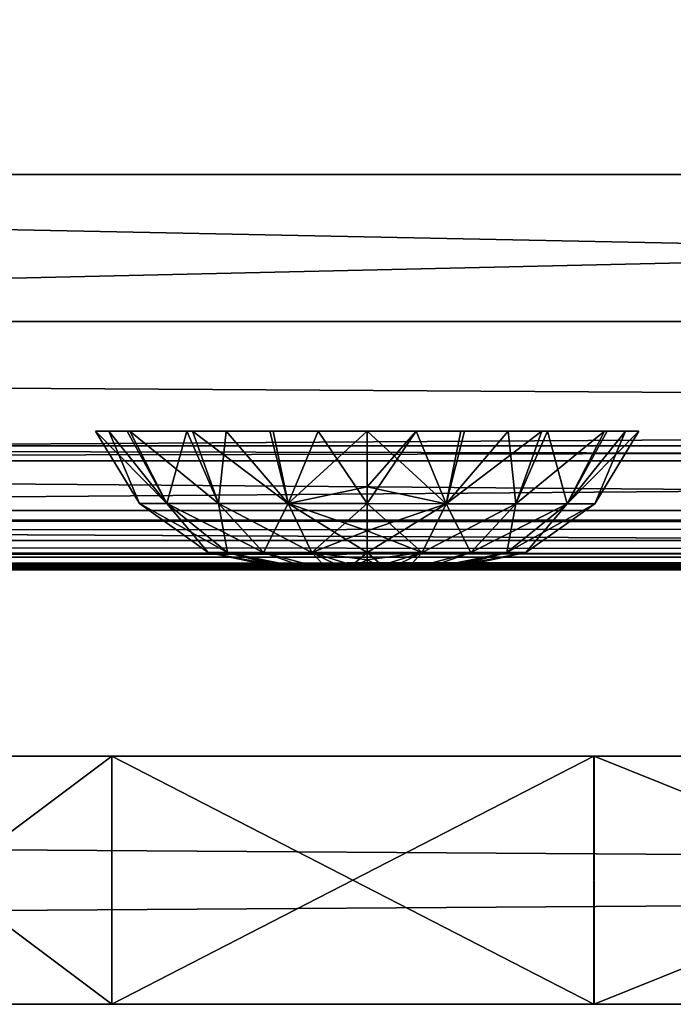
# Model space of a CAD drawing. Header units: millimetres. Extents: x -168 to 168, y -6 to 84.
# Tile 146 of 256: x -36.55 to -31.28, y -5.5 to 2.43. Entities that reach past the tile are written whole.
import ezdxf

# ---------------------------------------------------------------- set-up
doc = ezdxf.new("R2010")
doc.units = ezdxf.units.MM
doc.header["$LTSCALE"] = 65.185185
for name, color, linetype in [('1', 7, 'CONTINUOUS'), ('14', 7, 'CONTINUOUS'), ('177', 7, 'CONTINUOUS'), ('207', 7, 'CONTINUOUS'), ('209', 7, 'CONTINUOUS'), ('213', 7, 'CONTINUOUS'), ('259', 7, 'CONTINUOUS'), ('260', 7, 'CONTINUOUS'), ('263', 7, 'CONTINUOUS'), ('325', 7, 'CONTINUOUS'), ('503', 7, 'CONTINUOUS'), ('504', 7, 'CONTINUOUS'), ('505', 7, 'CONTINUOUS'), ('54', 7, 'CONTINUOUS'), ('566', 7, 'CONTINUOUS'), ('569', 7, 'CONTINUOUS'), ('594', 7, 'CONTINUOUS'), ('595', 7, 'CONTINUOUS'), ('6', 7, 'CONTINUOUS'), ('601', 7, 'CONTINUOUS'), ('608', 7, 'CONTINUOUS'), ('619', 7, 'CONTINUOUS'), ('66', 7, 'CONTINUOUS'), ('67', 7, 'CONTINUOUS'), ('70', 7, 'CONTINUOUS'), ('73', 7, 'CONTINUOUS')]:
    doc.layers.add(name, color=color, linetype=linetype)

msp = doc.modelspace()

# ---------------------------------------------------------------- linework, layer by layer
at = {"layer": '1', "linetype": 'Continuous'}
for points in [[(-38.2836, -2, -122.3968), (-38.0338, -2, -122.7348), (0, -2, -122.3409), (-38.2836, -2, -122.3968)], [(-38.1255, -2, -124.334), (38.1255, -2, -124.334), (-37.9915, -2, -124.0618), (-38.1255, -2, -124.334)], [(-38.0338, -2, -122.7348), (-37.9456, -2, -123.1456), (0, -2, -122.3409), (-38.0338, -2, -122.7348)], [(-37.9915, -2, -124.0618), (38.1255, -2, -124.334), (-37.9456, -2, -123.762), (-37.9915, -2, -124.0618)], [(-37.9456, -2, -123.1456), (38.1255, -2, -124.334), (0, -2, -122.3409), (-37.9456, -2, -123.1456)], [(-37.9456, -2, -123.762), (38.1255, -2, -124.334), (-37.9456, -2, -123.1456), (-37.9456, -2, -123.762)]]:
    msp.add_3dface(points, dxfattribs=at)
at = {"layer": '14', "linetype": 'Continuous'}
for points in [[(-123.8345, -1.5218, -124.8336), (123.8345, -1.7622, -124.7598), (-123.8345, -1.7622, -124.7598), (-123.8345, -1.5218, -124.8336)], [(123.8345, -1.5218, -124.8336), (123.8345, -1.7622, -124.7598), (-123.8345, -1.5218, -124.8336), (123.8345, -1.5218, -124.8336)], [(123.8345, -1.7622, -124.7598), (123.8345, -1.9366, -124.5778), (-123.8345, -1.7622, -124.7598), (123.8345, -1.7622, -124.7598)], [(38.9332, -1.9508, -124.5504), (-123.8345, -1.7622, -124.7598), (41.0668, -1.9508, -124.5504), (38.9332, -1.9508, -124.5504)], [(38.9332, -1.9508, -124.5504), (-38.9332, -1.9508, -124.5504), (-123.8345, -1.7622, -124.7598), (38.9332, -1.9508, -124.5504)], [(123.8345, -1.9366, -124.5778), (41.0668, -1.9508, -124.5504), (-123.8345, -1.7622, -124.7598), (123.8345, -1.9366, -124.5778)], [(-38.9332, -1.9508, -124.5504), (38.9332, -1.9508, -124.5504), (38.6332, -1.9616, -124.5262), (-38.9332, -1.9508, -124.5504)], [(-38.6329, -1.9616, -124.5261), (-38.9332, -1.9508, -124.5504), (38.6332, -1.9616, -124.5262), (-38.6329, -1.9616, -124.5261)], [(38.4852, -1.9736, -124.4944), (-38.6329, -1.9616, -124.5261), (38.6332, -1.9616, -124.5262), (38.4852, -1.9736, -124.4944)], [(-38.4852, -1.9736, -124.4944), (-38.6329, -1.9616, -124.5261), (38.4852, -1.9736, -124.4944), (-38.4852, -1.9736, -124.4944)], [(38.3557, -1.9856, -124.4533), (-38.4852, -1.9736, -124.4944), (38.4852, -1.9736, -124.4944), (38.3557, -1.9856, -124.4533)], [(-38.3554, -1.9856, -124.4532), (-38.4852, -1.9736, -124.4944), (38.3557, -1.9856, -124.4533), (-38.3554, -1.9856, -124.4532)], [(38.1255, -2, -124.334), (-38.3554, -1.9856, -124.4532), (38.3557, -1.9856, -124.4533), (38.1255, -2, -124.334)], [(38.1255, -2, -124.334), (-38.1255, -2, -124.334), (-38.3554, -1.9856, -124.4532), (38.1255, -2, -124.334)]]:
    msp.add_3dface(points, dxfattribs=at)
at = {"layer": '177', "linetype": 'Continuous'}
for points in [[(123.9009, 0, 124.9), (-123.9009, 0, 124.9), (123.8345, -1.5218, 124.8336), (123.9009, 0, 124.9)], [(123.8345, -1.5218, 124.8336), (-123.9009, 0, 124.9), (-123.8345, -1.5218, 124.8336), (123.8345, -1.5218, 124.8336)]]:
    msp.add_3dface(points, dxfattribs=at)
at = {"layer": '207', "linetype": 'Continuous'}
for points in [[(-120.2355, -1, -59.9675), (-120.6472, -1, -119.9336), (120.2355, -1, -59.9675), (-120.2355, -1, -59.9675)], [(-120.6472, -1, 119.9336), (120.6472, -1, 119.9336), (0, -1, 120.0983), (-120.6472, -1, 119.9336)], [(-59.9675, -1, 120.2355), (-120.6472, -1, 119.9336), (0, -1, 120.0983), (-59.9675, -1, 120.2355)], [(-120.6472, -1, 119.9336), (-120.2355, -1, 59.9675), (120.6472, -1, 119.9336), (-120.6472, -1, 119.9336)], [(120.2355, -1, -59.9675), (-120.6472, -1, -119.9336), (120.6472, -1, -119.9336), (120.2355, -1, -59.9675)], [(-120.5943, -1, -120.2485), (0, -1, -120.0983), (-120.6472, -1, -119.9336), (-120.5943, -1, -120.2485)], [(120.6472, -1, -119.9336), (-120.6472, -1, -119.9336), (0, -1, -120.0983), (120.6472, -1, -119.9336)], [(0, -1, -120.0983), (-120.5943, -1, -120.2485), (-59.9675, -1, -120.2355), (0, -1, -120.0983)], [(-120.0983, -1, 0), (-120.2355, -1, -59.9675), (120.0983, -1, 0), (-120.0983, -1, 0)], [(120.6472, -1, 119.9336), (-120.2355, -1, 59.9675), (120.2355, -1, 59.9675), (120.6472, -1, 119.9336)], [(-120.2355, -1, 59.9675), (-120.0983, -1, 0), (120.2355, -1, 59.9675), (-120.2355, -1, 59.9675)], [(120.0983, -1, 0), (-120.2355, -1, -59.9675), (120.2355, -1, -59.9675), (120.0983, -1, 0)], [(120.2355, -1, 59.9675), (-120.0983, -1, 0), (120.0983, -1, 0), (120.2355, -1, 59.9675)]]:
    msp.add_3dface(points, dxfattribs=at)
at = {"layer": '209', "linetype": 'Continuous'}
for points in [[(-60.0287, -1.1213, -120.3571), (0, -1.1213, -120.2196), (-59.9675, -1, -120.2355), (-60.0287, -1.1213, -120.3571)], [(0, -1.1213, -120.2196), (0, -1, -120.0983), (-59.9675, -1, -120.2355), (0, -1.1213, -120.2196)]]:
    msp.add_3dface(points, dxfattribs=at)
at = {"layer": '213', "linetype": 'Continuous'}
for points in [[(0, -1.1213, 120.2196), (-60.0287, -1.1213, 120.3571), (0, -1, 120.0983), (0, -1.1213, 120.2196)], [(-60.0287, -1.1213, 120.3571), (-59.9675, -1, 120.2355), (0, -1, 120.0983), (-60.0287, -1.1213, 120.3571)]]:
    msp.add_3dface(points, dxfattribs=at)
at = {"layer": '259', "linetype": 'Continuous'}
for points in [[(106.3425, 0, -123.6095), (-112, 0, -123.8023), (121.0088, 0, -124.1092), (106.3425, 0, -123.6095)], [(-106.3425, 0, -123.6095), (-112, 0, -123.8023), (106.3425, 0, -123.6095), (-106.3425, 0, -123.6095)], [(121.0088, 0, -124.1092), (-112, 0, -125), (125, 0, -125), (121.0088, 0, -124.1092)], [(-112, 0, -123.8023), (-112, 0, -125), (121.0088, 0, -124.1092), (-112, 0, -123.8023)], [(104.9445, 0, -123.5717), (-106.3425, 0, -123.6095), (106.3425, 0, -123.6095), (104.9445, 0, -123.5717)], [(-104.9445, 0, -123.5718), (-106.3425, 0, -123.6095), (104.9445, 0, -123.5717), (-104.9445, 0, -123.5718)], [(103.5462, 0, -123.5522), (-104.9445, 0, -123.5718), (104.9445, 0, -123.5717), (103.5462, 0, -123.5522)], [(-103.5462, 0, -123.5522), (-104.9445, 0, -123.5718), (103.5462, 0, -123.5522), (-103.5462, 0, -123.5522)], [(-51.7735, 0, -123.2452), (-103.5462, 0, -123.5522), (51.7735, 0, -123.2453), (-51.7735, 0, -123.2452)], [(51.7735, 0, -123.2453), (-103.5462, 0, -123.5522), (103.5462, 0, -123.5522), (51.7735, 0, -123.2453)], [(0, 0, -123.1429), (-51.7735, 0, -123.2452), (51.7735, 0, -123.2453), (0, 0, -123.1429)]]:
    msp.add_3dface(points, dxfattribs=at)
at = {"layer": '260', "linetype": 'Continuous'}
for points in [[(-118.4125, 1, -124.9913), (-124.6586, 39.1161, -124.6586), (124.6586, 39.1161, -124.6586), (-118.4125, 1, -124.9913)], [(-112.0875, 1, -124.9913), (-118.4125, 1, -124.9913), (124.6586, 39.1161, -124.6586), (-112.0875, 1, -124.9913)], [(-112, 0, -125), (-112.0875, 1, -124.9913), (124.6586, 39.1161, -124.6586), (-112, 0, -125)], [(125, 0, -125), (-112, 0, -125), (124.6586, 39.1161, -124.6586), (125, 0, -125)]]:
    msp.add_3dface(points, dxfattribs=at)
at = {"layer": '263', "linetype": 'Continuous'}
for points in [[(-125, 0, 125), (112, 0, 125), (-124.6586, 39.1161, 124.6586), (-125, 0, 125)], [(112.0875, 1, 124.9913), (118.4125, 1, 124.9913), (-124.6586, 39.1161, 124.6586), (112.0875, 1, 124.9913)], [(118.4125, 1, 124.9913), (124.6586, 39.1161, 124.6586), (-124.6586, 39.1161, 124.6586), (118.4125, 1, 124.9913)], [(112, 0, 125), (112.0875, 1, 124.9913), (-124.6586, 39.1161, 124.6586), (112, 0, 125)]]:
    msp.add_3dface(points, dxfattribs=at)
at = {"layer": '325', "linetype": 'Continuous'}
for points in [[(112, 0, 125), (-125, 0, 125), (-121.0088, 0, 124.1092), (112, 0, 125)], [(-106.3425, 0, 123.6095), (112, 0, 123.8023), (-121.0088, 0, 124.1092), (-106.3425, 0, 123.6095)], [(112, 0, 123.8023), (112, 0, 125), (-121.0088, 0, 124.1092), (112, 0, 123.8023)], [(106.3425, 0, 123.6095), (112, 0, 123.8023), (-106.3425, 0, 123.6095), (106.3425, 0, 123.6095)], [(-104.9445, 0, 123.5717), (106.3425, 0, 123.6095), (-106.3425, 0, 123.6095), (-104.9445, 0, 123.5717)], [(-103.5462, 0, 123.5522), (104.9445, 0, 123.5718), (-104.9445, 0, 123.5717), (-103.5462, 0, 123.5522)], [(104.9445, 0, 123.5718), (106.3425, 0, 123.6095), (-104.9445, 0, 123.5717), (104.9445, 0, 123.5718)], [(103.5462, 0, 123.5522), (104.9445, 0, 123.5718), (-103.5462, 0, 123.5522), (103.5462, 0, 123.5522)], [(-51.7735, 0, 123.2453), (103.5462, 0, 123.5522), (-103.5462, 0, 123.5522), (-51.7735, 0, 123.2453)], [(51.7735, 0, 123.2452), (103.5462, 0, 123.5522), (-51.7735, 0, 123.2453), (51.7735, 0, 123.2452)], [(0, 0, 123.1429), (51.7735, 0, 123.2452), (-51.7735, 0, 123.2453), (0, 0, 123.1429)]]:
    msp.add_3dface(points, dxfattribs=at)
at = {"layer": '503', "linetype": 'Continuous'}
for points in [[(-34.3756, -2, -45.5003), (-34.3542, -2, -45.662), (-34.3544, -2, -45.3385), (-34.3756, -2, -45.5003)], [(-34.3544, -2, -45.3385), (-34.3542, -2, -45.662), (-34.2921, -2, -45.1877), (-34.3544, -2, -45.3385)], [(-34.3542, -2, -45.662), (-34.2918, -2, -45.8127), (-34.2921, -2, -45.1877), (-34.3542, -2, -45.662)], [(-34.2921, -2, -45.1877), (-34.2918, -2, -45.8127), (-34.1928, -2, -45.0582), (-34.2921, -2, -45.1877)], [(-34.2918, -2, -45.8127), (-34.1924, -2, -45.9423), (-34.1928, -2, -45.0582), (-34.2918, -2, -45.8127)], [(-34.1928, -2, -45.0582), (-34.1924, -2, -45.9423), (-34.0635, -2, -44.9587), (-34.1928, -2, -45.0582)], [(-34.1924, -2, -45.9423), (-34.0629, -2, -46.0417), (-34.0635, -2, -44.9587), (-34.1924, -2, -45.9423)], [(-34.0635, -2, -44.9587), (-34.0629, -2, -46.0417), (-33.9125, -2, -44.8959), (-34.0635, -2, -44.9587)], [(-34.0629, -2, -46.0417), (-33.9121, -2, -46.1042), (-33.9125, -2, -44.8959), (-34.0629, -2, -46.0417)], [(-33.9121, -2, -46.1042), (-33.75, -2, -46.1256), (-33.9125, -2, -44.8959), (-33.9121, -2, -46.1042)], [(-33.9125, -2, -44.8959), (-33.75, -2, -46.1256), (-33.75, -2, -44.8744), (-33.9125, -2, -44.8959)], [(-33.75, -2, -44.8744), (-33.75, -2, -46.1256), (-33.5875, -2, -46.1041), (-33.75, -2, -44.8744)], [(-33.5879, -2, -44.8958), (-33.75, -2, -44.8744), (-33.5875, -2, -46.1041), (-33.5879, -2, -44.8958)], [(-33.4371, -2, -44.9583), (-33.5879, -2, -44.8958), (-33.5875, -2, -46.1041), (-33.4371, -2, -44.9583)], [(-33.4365, -2, -46.0413), (-33.4371, -2, -44.9583), (-33.5875, -2, -46.1041), (-33.4365, -2, -46.0413)], [(-33.3076, -2, -45.0577), (-33.4371, -2, -44.9583), (-33.4365, -2, -46.0413), (-33.3076, -2, -45.0577)], [(-33.3072, -2, -45.9418), (-33.3076, -2, -45.0577), (-33.4365, -2, -46.0413), (-33.3072, -2, -45.9418)], [(-33.2082, -2, -45.1873), (-33.3076, -2, -45.0577), (-33.3072, -2, -45.9418), (-33.2082, -2, -45.1873)], [(-33.2079, -2, -45.8123), (-33.2082, -2, -45.1873), (-33.3072, -2, -45.9418), (-33.2079, -2, -45.8123)], [(-33.1458, -2, -45.338), (-33.2082, -2, -45.1873), (-33.2079, -2, -45.8123), (-33.1458, -2, -45.338)], [(-33.1456, -2, -45.6615), (-33.1458, -2, -45.338), (-33.2079, -2, -45.8123), (-33.1456, -2, -45.6615)], [(-33.1244, -2, -45.4997), (-33.1458, -2, -45.338), (-33.1456, -2, -45.6615), (-33.1244, -2, -45.4997)]]:
    msp.add_3dface(points, dxfattribs=at)
at = {"layer": '504', "linetype": 'Continuous'}
for points in [[(-35.9392, -0.8815, -45.8864), (-35.8321, -0.8814, -46.279), (-35.5845, -1.4659, -45.8235), (-35.9392, -0.8815, -45.8864)], [(-35.9386, -0.8815, -45.1105), (-35.9392, -0.8815, -45.8864), (-35.5845, -1.4659, -45.1765), (-35.9386, -0.8815, -45.1105)], [(-35.5845, -1.4659, -45.1765), (-35.9392, -0.8815, -45.8864), (-35.5845, -1.4659, -45.8235), (-35.5845, -1.4659, -45.1765)], [(-35.6835, -0.8815, -44.4031), (-35.9386, -0.8815, -45.1105), (-35.3632, -1.4659, -44.5686), (-35.6835, -0.8815, -44.4031)], [(-35.3632, -1.4659, -44.5686), (-35.9386, -0.8815, -45.1105), (-35.5845, -1.4659, -45.1765), (-35.3632, -1.4659, -44.5686)], [(-35.8321, -0.8814, -46.279), (-35.6615, -0.8815, -46.6349), (-35.3632, -1.4659, -46.4314), (-35.8321, -0.8814, -46.279)], [(-35.5845, -1.4659, -45.8235), (-35.8321, -0.8814, -46.279), (-35.3632, -1.4659, -46.4314), (-35.5845, -1.4659, -45.8235)], [(-35.2033, -0.8815, -43.8178), (-35.6835, -0.8815, -44.4031), (-35.3632, -1.4659, -44.5686), (-35.2033, -0.8815, -43.8178)], [(-35.6615, -0.8815, -46.6349), (-35.1576, -0.8815, -47.2206), (-34.9474, -1.4659, -46.927), (-35.6615, -0.8815, -46.6349)], [(-35.3632, -1.4659, -46.4314), (-35.6615, -0.8815, -46.6349), (-34.9474, -1.4659, -46.927), (-35.3632, -1.4659, -46.4314)], [(-34.9474, -1.4659, -44.073), (-35.2033, -0.8815, -43.8178), (-35.3632, -1.4659, -44.5686), (-34.9474, -1.4659, -44.073)], [(-34.8862, -0.8815, -43.5893), (-35.2033, -0.8815, -43.8178), (-34.9474, -1.4659, -44.073), (-34.8862, -0.8815, -43.5893)], [(-35.1576, -0.8815, -47.2206), (-34.5058, -0.8815, -47.5906), (-34.3871, -1.4659, -47.2505), (-35.1576, -0.8815, -47.2206)], [(-34.9474, -1.4659, -46.927), (-35.1576, -0.8815, -47.2206), (-34.3871, -1.4659, -47.2505), (-34.9474, -1.4659, -46.927)], [(-34.3871, -1.4659, -43.7495), (-34.8862, -0.8815, -43.5893), (-34.9474, -1.4659, -44.073), (-34.3871, -1.4659, -43.7495)], [(-34.5334, -0.8815, -43.4196), (-34.8862, -0.8815, -43.5893), (-34.3871, -1.4659, -43.7495), (-34.5334, -0.8815, -43.4196)], [(-34.1452, -0.8815, -43.3124), (-34.5334, -0.8815, -43.4196), (-34.3871, -1.4659, -43.7495), (-34.1452, -0.8815, -43.3124)], [(-34.5058, -0.8815, -47.5906), (-33.75, -0.8815, -47.723), (-34.3871, -1.4659, -47.2505), (-34.5058, -0.8815, -47.5906)], [(-34.3871, -1.4659, -47.2505), (-33.75, -0.8815, -47.723), (-33.75, -1.3318, -47.4766), (-34.3871, -1.4659, -47.2505)], [(-33.75, -1.4658, -43.6371), (-34.1452, -0.8815, -43.3124), (-34.3871, -1.4659, -43.7495), (-33.75, -1.4658, -43.6371)], [(-33.75, -0.8815, -43.277), (-34.1452, -0.8815, -43.3124), (-33.75, -1.4658, -43.6371), (-33.75, -0.8815, -43.277)], [(-33.75, -1.3318, -43.5234), (-33.75, -0.8815, -43.277), (-33.75, -1.4658, -43.6371), (-33.75, -1.3318, -43.5234)], [(-33.75, -1.4658, -47.3629), (-34.3871, -1.4659, -47.2505), (-33.75, -1.3318, -47.4766), (-33.75, -1.4658, -47.3629)], [(-35.5845, -1.4659, -45.1765), (-35.5845, -1.4659, -45.8235), (-35.0292, -1.8609, -45.2744), (-35.5845, -1.4659, -45.1765)], [(-34.8749, -1.8609, -44.8505), (-35.5845, -1.4659, -45.1765), (-35.0292, -1.8609, -45.2744), (-34.8749, -1.8609, -44.8505)], [(-35.3632, -1.4659, -44.5686), (-35.5845, -1.4659, -45.1765), (-34.8749, -1.8609, -44.8505), (-35.3632, -1.4659, -44.5686)], [(-35.5845, -1.4659, -45.8235), (-35.3632, -1.4659, -46.4314), (-35.0292, -1.8609, -45.7256), (-35.5845, -1.4659, -45.8235)], [(-35.0292, -1.8609, -45.2744), (-35.5845, -1.4659, -45.8235), (-35.0292, -1.8609, -45.7256), (-35.0292, -1.8609, -45.2744)], [(-34.5849, -1.8609, -44.505), (-35.3632, -1.4659, -44.5686), (-34.8749, -1.8609, -44.8505), (-34.5849, -1.8609, -44.505)], [(-34.9474, -1.4659, -44.073), (-35.3632, -1.4659, -44.5686), (-34.5849, -1.8609, -44.505), (-34.9474, -1.4659, -44.073)], [(-35.3632, -1.4659, -46.4314), (-34.9474, -1.4659, -46.927), (-34.8749, -1.8609, -46.1495), (-35.3632, -1.4659, -46.4314)], [(-35.0292, -1.8609, -45.7256), (-35.3632, -1.4659, -46.4314), (-34.8749, -1.8609, -46.1495), (-35.0292, -1.8609, -45.7256)], [(-34.1943, -1.8609, -44.2794), (-34.9474, -1.4659, -44.073), (-34.5849, -1.8609, -44.505), (-34.1943, -1.8609, -44.2794)], [(-34.3871, -1.4659, -43.7495), (-34.9474, -1.4659, -44.073), (-34.1943, -1.8609, -44.2794), (-34.3871, -1.4659, -43.7495)], [(-34.9474, -1.4659, -46.927), (-34.3871, -1.4659, -47.2505), (-34.5849, -1.8609, -46.495), (-34.9474, -1.4659, -46.927)], [(-34.8749, -1.8609, -46.1495), (-34.9474, -1.4659, -46.927), (-34.5849, -1.8609, -46.495), (-34.8749, -1.8609, -46.1495)], [(-34.5849, -1.8609, -46.495), (-34.3871, -1.4659, -47.2505), (-34.1943, -1.8609, -46.7206), (-34.5849, -1.8609, -46.495)], [(-33.75, -1.4658, -43.6371), (-34.3871, -1.4659, -43.7495), (-33.75, -1.6856, -43.8895), (-33.75, -1.4658, -43.6371)], [(-34.3871, -1.4659, -47.2505), (-33.75, -1.4658, -47.3629), (-34.1943, -1.8609, -46.7206), (-34.3871, -1.4659, -47.2505)], [(-33.75, -1.8609, -44.201), (-34.3871, -1.4659, -43.7495), (-34.1943, -1.8609, -44.2794), (-33.75, -1.8609, -44.201)], [(-33.75, -1.6856, -43.8895), (-34.3871, -1.4659, -43.7495), (-33.75, -1.8609, -44.201), (-33.75, -1.6856, -43.8895)], [(-33.75, -1.4658, -47.3629), (-33.75, -1.6856, -47.1105), (-34.1943, -1.8609, -46.7206), (-33.75, -1.4658, -47.3629)], [(-34.1943, -1.8609, -46.7206), (-33.75, -1.6856, -47.1105), (-33.75, -1.8609, -46.799), (-34.1943, -1.8609, -46.7206)], [(-34.3544, -2, -45.3385), (-34.2921, -2, -45.1877), (-35.0292, -1.8609, -45.2744), (-34.3544, -2, -45.3385)], [(-34.3756, -2, -45.5003), (-35.0292, -1.8609, -45.2744), (-35.0292, -1.8609, -45.7256), (-34.3756, -2, -45.5003)], [(-34.2921, -2, -45.1877), (-34.8749, -1.8609, -44.8505), (-35.0292, -1.8609, -45.2744), (-34.2921, -2, -45.1877)], [(-34.3542, -2, -45.662), (-34.3756, -2, -45.5003), (-35.0292, -1.8609, -45.7256), (-34.3542, -2, -45.662)], [(-34.3756, -2, -45.5003), (-34.3544, -2, -45.3385), (-35.0292, -1.8609, -45.2744), (-34.3756, -2, -45.5003)], [(-34.3542, -2, -45.662), (-35.0292, -1.8609, -45.7256), (-34.8749, -1.8609, -46.1495), (-34.3542, -2, -45.662)], [(-34.2921, -2, -45.1877), (-34.1928, -2, -45.0582), (-34.8749, -1.8609, -44.8505), (-34.2921, -2, -45.1877)], [(-34.1928, -2, -45.0582), (-34.5849, -1.8609, -44.505), (-34.8749, -1.8609, -44.8505), (-34.1928, -2, -45.0582)], [(-34.2918, -2, -45.8127), (-34.3542, -2, -45.662), (-34.8749, -1.8609, -46.1495), (-34.2918, -2, -45.8127)], [(-34.1924, -2, -45.9423), (-34.2918, -2, -45.8127), (-34.8749, -1.8609, -46.1495), (-34.1924, -2, -45.9423)], [(-34.1924, -2, -45.9423), (-34.8749, -1.8609, -46.1495), (-34.5849, -1.8609, -46.495), (-34.1924, -2, -45.9423)], [(-34.1928, -2, -45.0582), (-34.0635, -2, -44.9587), (-34.5849, -1.8609, -44.505), (-34.1928, -2, -45.0582)], [(-34.0635, -2, -44.9587), (-34.1943, -1.8609, -44.2794), (-34.5849, -1.8609, -44.505), (-34.0635, -2, -44.9587)], [(-34.0629, -2, -46.0417), (-34.5849, -1.8609, -46.495), (-34.1943, -1.8609, -46.7206), (-34.0629, -2, -46.0417)], [(-34.0629, -2, -46.0417), (-34.1924, -2, -45.9423), (-34.5849, -1.8609, -46.495), (-34.0629, -2, -46.0417)], [(-34.1943, -1.8609, -44.2794), (-33.75, -2, -44.8744), (-33.75, -1.9185, -44.3543), (-34.1943, -1.8609, -44.2794)], [(-33.9125, -2, -44.8959), (-33.75, -2, -44.8744), (-34.1943, -1.8609, -44.2794), (-33.9125, -2, -44.8959)], [(-34.0635, -2, -44.9587), (-33.9125, -2, -44.8959), (-34.1943, -1.8609, -44.2794), (-34.0635, -2, -44.9587)], [(-33.75, -1.8609, -44.201), (-34.1943, -1.8609, -44.2794), (-33.75, -1.9185, -44.3543), (-33.75, -1.8609, -44.201)], [(-33.9121, -2, -46.1042), (-34.1943, -1.8609, -46.7206), (-33.75, -1.8609, -46.799), (-33.9121, -2, -46.1042)], [(-33.9121, -2, -46.1042), (-34.0629, -2, -46.0417), (-34.1943, -1.8609, -46.7206), (-33.9121, -2, -46.1042)], [(-33.9121, -2, -46.1042), (-33.75, -1.8609, -46.799), (-33.75, -1.9185, -46.6457), (-33.9121, -2, -46.1042)], [(-33.75, -2, -46.1256), (-33.9121, -2, -46.1042), (-33.75, -1.9185, -46.6457), (-33.75, -2, -46.1256)]]:
    msp.add_3dface(points, dxfattribs=at)
at = {"layer": '505', "linetype": 'Continuous'}
for points in [[(-33.75, -0.8815, -43.277), (-33.75, -1.3318, -43.5234), (-33.1131, -1.4666, -43.7502), (-33.75, -0.8815, -43.277)], [(-33.75, -0.8815, -43.277), (-33.1131, -1.4666, -43.7502), (-32.9942, -0.8815, -43.4094), (-33.75, -0.8815, -43.277)], [(-33.75, -1.3318, -47.4766), (-33.75, -0.8815, -47.723), (-33.3548, -0.8815, -47.6876), (-33.75, -1.3318, -47.4766)], [(-33.1131, -1.4666, -47.2498), (-33.75, -1.4658, -47.3629), (-33.3548, -0.8815, -47.6876), (-33.1131, -1.4666, -47.2498)], [(-33.75, -1.4658, -47.3629), (-33.75, -1.3318, -47.4766), (-33.3548, -0.8815, -47.6876), (-33.75, -1.4658, -47.3629)], [(-32.9666, -0.8815, -47.5804), (-33.1131, -1.4666, -47.2498), (-33.3548, -0.8815, -47.6876), (-32.9666, -0.8815, -47.5804)], [(-32.9942, -0.8815, -43.4094), (-33.1131, -1.4666, -43.7502), (-32.3424, -0.8815, -43.7794), (-32.9942, -0.8815, -43.4094)], [(-32.6138, -0.8815, -47.4107), (-33.1131, -1.4666, -47.2498), (-32.9666, -0.8815, -47.5804), (-32.6138, -0.8815, -47.4107)], [(-32.5531, -1.4666, -46.9264), (-33.1131, -1.4666, -47.2498), (-32.6138, -0.8815, -47.4107), (-32.5531, -1.4666, -46.9264)], [(-33.1131, -1.4666, -43.7502), (-32.5531, -1.4666, -44.0736), (-32.3424, -0.8815, -43.7794), (-33.1131, -1.4666, -43.7502)], [(-32.2967, -0.8815, -47.1822), (-32.5531, -1.4666, -46.9264), (-32.6138, -0.8815, -47.4107), (-32.2967, -0.8815, -47.1822)], [(-32.3424, -0.8815, -43.7794), (-32.5531, -1.4666, -44.0736), (-31.8385, -0.8815, -44.3651), (-32.3424, -0.8815, -43.7794)], [(-32.5531, -1.4666, -44.0736), (-32.1374, -1.4666, -44.569), (-31.8385, -0.8815, -44.3651), (-32.5531, -1.4666, -44.0736)], [(-32.1374, -1.4666, -46.431), (-32.5531, -1.4666, -46.9264), (-32.2967, -0.8815, -47.1822), (-32.1374, -1.4666, -46.431)], [(-31.8165, -0.8815, -46.5969), (-32.1374, -1.4666, -46.431), (-32.2967, -0.8815, -47.1822), (-31.8165, -0.8815, -46.5969)], [(-32.1374, -1.4666, -44.569), (-31.9162, -1.4666, -45.1767), (-31.6679, -0.8814, -44.721), (-32.1374, -1.4666, -44.569)], [(-31.5614, -0.8815, -45.8895), (-32.1374, -1.4666, -46.431), (-31.8165, -0.8815, -46.5969), (-31.5614, -0.8815, -45.8895)], [(-31.8385, -0.8815, -44.3651), (-32.1374, -1.4666, -44.569), (-31.6679, -0.8814, -44.721), (-31.8385, -0.8815, -44.3651)], [(-31.9162, -1.4666, -45.8234), (-32.1374, -1.4666, -46.431), (-31.5614, -0.8815, -45.8895), (-31.9162, -1.4666, -45.8234)], [(-31.5608, -0.8815, -45.1136), (-31.9162, -1.4666, -45.8234), (-31.5614, -0.8815, -45.8895), (-31.5608, -0.8815, -45.1136)], [(-31.6679, -0.8814, -44.721), (-31.9162, -1.4666, -45.1767), (-31.5608, -0.8815, -45.1136), (-31.6679, -0.8814, -44.721)], [(-31.9162, -1.4666, -45.1767), (-31.9162, -1.4666, -45.8234), (-31.5608, -0.8815, -45.1136), (-31.9162, -1.4666, -45.1767)], [(-33.75, -1.3318, -43.5234), (-33.75, -1.4658, -43.6371), (-33.1131, -1.4666, -43.7502), (-33.75, -1.3318, -43.5234)], [(-33.75, -1.6856, -47.1105), (-33.75, -1.4658, -47.3629), (-33.1131, -1.4666, -47.2498), (-33.75, -1.6856, -47.1105)], [(-33.75, -1.4658, -43.6371), (-33.75, -1.6856, -43.8895), (-33.3059, -1.8612, -44.28), (-33.75, -1.4658, -43.6371)], [(-33.1131, -1.4666, -43.7502), (-33.75, -1.4658, -43.6371), (-33.3059, -1.8612, -44.28), (-33.1131, -1.4666, -43.7502)], [(-33.75, -1.8609, -46.799), (-33.1131, -1.4666, -47.2498), (-33.306, -1.8612, -46.72), (-33.75, -1.8609, -46.799)], [(-33.75, -1.8609, -46.799), (-33.75, -1.6856, -47.1105), (-33.1131, -1.4666, -47.2498), (-33.75, -1.8609, -46.799)], [(-33.1131, -1.4666, -47.2498), (-32.5531, -1.4666, -46.9264), (-33.306, -1.8612, -46.72), (-33.1131, -1.4666, -47.2498)], [(-33.306, -1.8612, -46.72), (-32.5531, -1.4666, -46.9264), (-32.9155, -1.8612, -46.4945), (-33.306, -1.8612, -46.72)], [(-32.9155, -1.8612, -44.5055), (-33.1131, -1.4666, -43.7502), (-33.3059, -1.8612, -44.28), (-32.9155, -1.8612, -44.5055)], [(-32.5531, -1.4666, -44.0736), (-33.1131, -1.4666, -43.7502), (-32.9155, -1.8612, -44.5055), (-32.5531, -1.4666, -44.0736)], [(-32.9155, -1.8612, -46.4945), (-32.1374, -1.4666, -46.431), (-32.6257, -1.8612, -46.1491), (-32.9155, -1.8612, -46.4945)], [(-32.6257, -1.8612, -44.8509), (-32.5531, -1.4666, -44.0736), (-32.9155, -1.8612, -44.5055), (-32.6257, -1.8612, -44.8509)], [(-32.5531, -1.4666, -46.9264), (-32.1374, -1.4666, -46.431), (-32.9155, -1.8612, -46.4945), (-32.5531, -1.4666, -46.9264)], [(-32.6257, -1.8612, -46.1491), (-31.9162, -1.4666, -45.8234), (-32.4715, -1.8612, -45.7254), (-32.6257, -1.8612, -46.1491)], [(-32.4715, -1.8612, -45.2746), (-32.1374, -1.4666, -44.569), (-32.6257, -1.8612, -44.8509), (-32.4715, -1.8612, -45.2746)], [(-32.1374, -1.4666, -44.569), (-32.5531, -1.4666, -44.0736), (-32.6257, -1.8612, -44.8509), (-32.1374, -1.4666, -44.569)], [(-32.1374, -1.4666, -46.431), (-31.9162, -1.4666, -45.8234), (-32.6257, -1.8612, -46.1491), (-32.1374, -1.4666, -46.431)], [(-31.9162, -1.4666, -45.1767), (-32.1374, -1.4666, -44.569), (-32.4715, -1.8612, -45.2746), (-31.9162, -1.4666, -45.1767)], [(-31.9162, -1.4666, -45.8234), (-31.9162, -1.4666, -45.1767), (-32.4715, -1.8612, -45.7254), (-31.9162, -1.4666, -45.8234)], [(-32.4715, -1.8612, -45.7254), (-31.9162, -1.4666, -45.1767), (-32.4715, -1.8612, -45.2746), (-32.4715, -1.8612, -45.7254)], [(-33.75, -1.6856, -43.8895), (-33.75, -1.8609, -44.201), (-33.3059, -1.8612, -44.28), (-33.75, -1.6856, -43.8895)], [(-33.75, -1.9185, -46.6457), (-33.75, -1.8609, -46.799), (-33.306, -1.8612, -46.72), (-33.75, -1.9185, -46.6457)], [(-33.75, -1.8609, -44.201), (-33.5879, -2, -44.8958), (-33.3059, -1.8612, -44.28), (-33.75, -1.8609, -44.201)], [(-33.5879, -2, -44.8958), (-33.75, -1.8609, -44.201), (-33.75, -1.9185, -44.3543), (-33.5879, -2, -44.8958)], [(-33.75, -2, -46.1256), (-33.75, -1.9185, -46.6457), (-33.306, -1.8612, -46.72), (-33.75, -2, -46.1256)], [(-33.5875, -2, -46.1041), (-33.75, -2, -46.1256), (-33.306, -1.8612, -46.72), (-33.5875, -2, -46.1041)], [(-33.5879, -2, -44.8958), (-33.4371, -2, -44.9583), (-33.3059, -1.8612, -44.28), (-33.5879, -2, -44.8958)], [(-33.4365, -2, -46.0413), (-33.5875, -2, -46.1041), (-33.306, -1.8612, -46.72), (-33.4365, -2, -46.0413)], [(-33.4371, -2, -44.9583), (-32.9155, -1.8612, -44.5055), (-33.3059, -1.8612, -44.28), (-33.4371, -2, -44.9583)], [(-33.4371, -2, -44.9583), (-33.3076, -2, -45.0577), (-32.9155, -1.8612, -44.5055), (-33.4371, -2, -44.9583)], [(-33.4365, -2, -46.0413), (-33.306, -1.8612, -46.72), (-32.9155, -1.8612, -46.4945), (-33.4365, -2, -46.0413)], [(-33.3072, -2, -45.9418), (-33.4365, -2, -46.0413), (-32.9155, -1.8612, -46.4945), (-33.3072, -2, -45.9418)], [(-33.3076, -2, -45.0577), (-32.6257, -1.8612, -44.8509), (-32.9155, -1.8612, -44.5055), (-33.3076, -2, -45.0577)], [(-33.3076, -2, -45.0577), (-33.2082, -2, -45.1873), (-32.6257, -1.8612, -44.8509), (-33.3076, -2, -45.0577)], [(-33.3072, -2, -45.9418), (-32.9155, -1.8612, -46.4945), (-32.6257, -1.8612, -46.1491), (-33.3072, -2, -45.9418)], [(-33.2079, -2, -45.8123), (-33.3072, -2, -45.9418), (-32.6257, -1.8612, -46.1491), (-33.2079, -2, -45.8123)], [(-33.2082, -2, -45.1873), (-33.1458, -2, -45.338), (-32.6257, -1.8612, -44.8509), (-33.2082, -2, -45.1873)], [(-33.2079, -2, -45.8123), (-32.6257, -1.8612, -46.1491), (-32.4715, -1.8612, -45.7254), (-33.2079, -2, -45.8123)], [(-33.1456, -2, -45.6615), (-33.2079, -2, -45.8123), (-32.4715, -1.8612, -45.7254), (-33.1456, -2, -45.6615)], [(-33.1458, -2, -45.338), (-33.1244, -2, -45.4997), (-32.4715, -1.8612, -45.2746), (-33.1458, -2, -45.338)], [(-33.1458, -2, -45.338), (-32.4715, -1.8612, -45.2746), (-32.6257, -1.8612, -44.8509), (-33.1458, -2, -45.338)], [(-33.1244, -2, -45.4997), (-33.1456, -2, -45.6615), (-32.4715, -1.8612, -45.7254), (-33.1244, -2, -45.4997)], [(-33.1244, -2, -45.4997), (-32.4715, -1.8612, -45.7254), (-32.4715, -1.8612, -45.2746), (-33.1244, -2, -45.4997)], [(-33.75, -2, -44.8744), (-33.5879, -2, -44.8958), (-33.75, -1.9185, -44.3543), (-33.75, -2, -44.8744)]]:
    msp.add_3dface(points, dxfattribs=at)
at = {"layer": '54', "linetype": 'Continuous'}
for points in [[(0, -1.1213, 120.2196), (-60.4471, -1.5981, 120.9803), (-60.0287, -1.1213, 120.3571), (0, -1.1213, 120.2196)], [(0.002, -1.5981, 120.8409), (-60.4471, -1.5981, 120.9803), (0, -1.1213, 120.2196), (0.002, -1.5981, 120.8409)], [(0.001, -1.898, 121.5652), (-60.9358, -1.898, 121.7069), (-60.4471, -1.5981, 120.9803), (0.001, -1.898, 121.5652)], [(0.002, -1.5981, 120.8409), (0.001, -1.898, 121.5652), (-60.4471, -1.5981, 120.9803), (0.002, -1.5981, 120.8409)], [(0.001, -1.898, 121.5652), (-41.0589, -1.9922, 122.1852), (-60.9358, -1.898, 121.7069), (0.001, -1.898, 121.5652)], [(-38.9409, -1.9921, 122.1843), (-41.0589, -1.9922, 122.1852), (0.001, -1.898, 121.5652), (-38.9409, -1.9921, 122.1843)], [(-38.5921, -1.9958, 122.2384), (-38.9409, -1.9921, 122.1843), (0.001, -1.898, 121.5652), (-38.5921, -1.9958, 122.2384)], [(-38.2836, -2, 122.3968), (-38.5921, -1.9958, 122.2384), (0.001, -1.898, 121.5652), (-38.2836, -2, 122.3968)], [(0, -2, 122.3409), (-38.2836, -2, 122.3968), (0.001, -1.898, 121.5652), (0, -2, 122.3409)]]:
    msp.add_3dface(points, dxfattribs=at)
at = {"layer": '566', "linetype": 'Continuous'}
for points in [[(0, 1.1868, 122.7814), (-58.64, 1.1868, 122.9126), (0, 0, 122.9906), (0, 1.1868, 122.7814)], [(0, 0, 122.9906), (-58.64, 1.1868, 122.9126), (-51.9186, 0, 123.0935), (0, 0, 122.9906)]]:
    msp.add_3dface(points, dxfattribs=at)
at = {"layer": '569', "linetype": 'Continuous'}
for points in [[(-58.6395, 1.1868, -122.9126), (0, 1.1868, -122.7814), (-51.9191, 0, -123.0935), (-58.6395, 1.1868, -122.9126)], [(-51.9191, 0, -123.0935), (0, 1.1868, -122.7814), (0, 0, -122.9906), (-51.9191, 0, -123.0935)]]:
    msp.add_3dface(points, dxfattribs=at)
at = {"layer": '594', "linetype": 'Continuous'}
for points in [[(-150, -5.5, -125), (150, -5.5, -125), (-112.5, -5.5, -114.75), (-150, -5.5, -125)], [(110.25, -5.5, 112.4986), (-150, -5.5, 125), (-111.6383, -5.5, 114.5785), (110.25, -5.5, 112.4986)], [(110.4209, -5.5, 113.3601), (-150, -5.5, 125), (110.25, -5.5, 112.4986), (110.4209, -5.5, 113.3601)], [(110.9087, -5.5, 114.0907), (-150, -5.5, 125), (110.4209, -5.5, 113.3601), (110.9087, -5.5, 114.0907)], [(111.6392, -5.5, 114.5788), (-150, -5.5, 125), (110.9087, -5.5, 114.0907), (111.6392, -5.5, 114.5788)], [(112.5, -5.5, 114.75), (-150, -5.5, 125), (111.6392, -5.5, 114.5788), (112.5, -5.5, 114.75)], [(150, -5.5, 125), (-150, -5.5, 125), (112.5, -5.5, 114.75), (150, -5.5, 125)], [(-112.5, -5.5, -114.75), (150, -5.5, -125), (-111.6392, -5.5, -114.5788), (-112.5, -5.5, -114.75)], [(-111.6392, -5.5, -114.5788), (150, -5.5, -125), (-110.9087, -5.5, -114.0907), (-111.6392, -5.5, -114.5788)], [(-111.6383, -5.5, 114.5785), (-110.9082, -5.5, 114.0902), (7.3515, -5.5, 39.3187), (-111.6383, -5.5, 114.5785)], [(7.3515, -5.5, 39.3187), (14.4518, -5.5, 37.298), (-111.6383, -5.5, 114.5785), (7.3515, -5.5, 39.3187)], [(21.0589, -5.5, 34.0077), (110.25, -5.5, 112.4986), (-111.6383, -5.5, 114.5785), (21.0589, -5.5, 34.0077)], [(14.4518, -5.5, 37.298), (21.0589, -5.5, 34.0077), (-111.6383, -5.5, 114.5785), (14.4518, -5.5, 37.298)], [(-110.9087, -5.5, -114.0907), (150, -5.5, -125), (-110.4209, -5.5, -113.3601), (-110.9087, -5.5, -114.0907)], [(-38.4729, -5.5, 10.9471), (-35.8065, -5.5, 17.8297), (-110.9082, -5.5, 114.0902), (-38.4729, -5.5, 10.9471)], [(-35.8065, -5.5, 17.8297), (-31.9213, -5.5, 24.1045), (-110.9082, -5.5, 114.0902), (-35.8065, -5.5, 17.8297)], [(-31.9213, -5.5, 24.1045), (-26.9481, -5.5, 29.5601), (-110.9082, -5.5, 114.0902), (-31.9213, -5.5, 24.1045)], [(-26.9481, -5.5, 29.5601), (-21.0576, -5.5, 34.0085), (-110.9082, -5.5, 114.0902), (-26.9481, -5.5, 29.5601)], [(-21.0576, -5.5, 34.0085), (-14.4507, -5.5, 37.2985), (-110.9082, -5.5, 114.0902), (-21.0576, -5.5, 34.0085)], [(-14.4507, -5.5, 37.2985), (-7.3497, -5.5, 39.319), (-110.9082, -5.5, 114.0902), (-14.4507, -5.5, 37.2985)], [(0, -5.5, 40), (7.3515, -5.5, 39.3187), (-110.9082, -5.5, 114.0902), (0, -5.5, 40)], [(-7.3497, -5.5, 39.319), (0, -5.5, 40), (-110.9082, -5.5, 114.0902), (-7.3497, -5.5, 39.319)], [(-110.4209, -5.5, -113.3601), (150, -5.5, -125), (-110.25, -5.5, -112.4986), (-110.4209, -5.5, -113.3601)], [(150, -5.5, -125), (111.6383, -5.5, -114.5785), (-110.25, -5.5, -112.4986), (150, -5.5, -125)], [(-21.0589, -5.5, -34.0077), (-26.9493, -5.5, -29.559), (-110.25, -5.5, -112.4986), (-21.0589, -5.5, -34.0077)], [(-26.9493, -5.5, -29.559), (-31.9227, -5.5, -24.1027), (-110.25, -5.5, -112.4986), (-26.9493, -5.5, -29.559)], [(-35.8072, -5.5, -17.8281), (-110.25, -5.5, 112.5014), (-110.25, -5.5, -112.4986), (-35.8072, -5.5, -17.8281)], [(-31.9227, -5.5, -24.1027), (-35.8072, -5.5, -17.8281), (-110.25, -5.5, -112.4986), (-31.9227, -5.5, -24.1027)], [(-35.8072, -5.5, -17.8281), (-38.4734, -5.5, -10.9452), (-110.25, -5.5, 112.5014), (-35.8072, -5.5, -17.8281)], [(111.6383, -5.5, -114.5785), (-21.0589, -5.5, -34.0077), (-110.25, -5.5, -112.4986), (111.6383, -5.5, -114.5785)]]:
    msp.add_3dface(points, dxfattribs=at)
at = {"layer": '595', "linetype": 'Continuous'}
for points in [[(-150, -5.5, 125), (150, -5.5, 125), (-150, -3.5, 125), (-150, -5.5, 125)], [(-150, -3.5, 125), (150, -5.5, 125), (150, -3.5, 125), (-150, -3.5, 125)]]:
    msp.add_3dface(points, dxfattribs=at)
at = {"layer": '6', "linetype": 'Continuous'}
for points in [[(-60.4511, -1.5981, -120.9804), (-0.002, -1.5981, -120.8409), (-60.0287, -1.1213, -120.3571), (-60.4511, -1.5981, -120.9804)], [(-60.0287, -1.1213, -120.3571), (-0.002, -1.5981, -120.8409), (0, -1.1213, -120.2196), (-60.0287, -1.1213, -120.3571)], [(-60.9379, -1.898, -121.7069), (-0.001, -1.898, -121.5652), (-60.4511, -1.5981, -120.9804), (-60.9379, -1.898, -121.7069)], [(-60.4511, -1.5981, -120.9804), (-0.001, -1.898, -121.5652), (-0.002, -1.5981, -120.8409), (-60.4511, -1.5981, -120.9804)], [(-60.9379, -1.898, -121.7069), (-38.9409, -1.9921, -122.1843), (-0.001, -1.898, -121.5652), (-60.9379, -1.898, -121.7069)], [(-38.9409, -1.9921, -122.1843), (-38.592, -1.9958, -122.2384), (-0.001, -1.898, -121.5652), (-38.9409, -1.9921, -122.1843)], [(-38.592, -1.9958, -122.2384), (-38.5861, -1.9959, -122.2403), (-0.001, -1.898, -121.5652), (-38.592, -1.9958, -122.2384)], [(-38.5861, -1.9959, -122.2403), (-38.2836, -2, -122.3968), (-0.001, -1.898, -121.5652), (-38.5861, -1.9959, -122.2403)], [(-38.2836, -2, -122.3968), (0, -2, -122.3409), (-0.001, -1.898, -121.5652), (-38.2836, -2, -122.3968)]]:
    msp.add_3dface(points, dxfattribs=at)
at = {"layer": '601', "linetype": 'Continuous'}
for points in [[(150, -3.5, -125), (-150, -3.5, -125), (112.5, -3.5, -114.75), (150, -3.5, -125)], [(112.5, -3.5, -114.75), (-150, -3.5, -125), (111.6392, -3.5, -114.5788), (112.5, -3.5, -114.75)], [(111.6392, -3.5, -114.5788), (-150, -3.5, -125), (110.9087, -3.5, -114.0907), (111.6392, -3.5, -114.5788)], [(110.9087, -3.5, -114.0907), (-150, -3.5, -125), (110.4209, -3.5, -113.3601), (110.9087, -3.5, -114.0907)], [(110.4209, -3.5, -113.3601), (-150, -3.5, -125), (110.25, -3.5, -112.4986), (110.4209, -3.5, -113.3601)], [(110.25, -3.5, -112.4986), (-150, -3.5, -125), (-111.6383, -3.5, -114.5785), (110.25, -3.5, -112.4986)], [(-150, -3.5, 125), (150, -3.5, 125), (-112.5, -3.5, 114.75), (-150, -3.5, 125)], [(-112.5, -3.5, 114.75), (150, -3.5, 125), (-111.6392, -3.5, 114.5788), (-112.5, -3.5, 114.75)], [(-111.6392, -3.5, 114.5788), (150, -3.5, 125), (-110.9087, -3.5, 114.0907), (-111.6392, -3.5, 114.5788)], [(14.4518, -3.5, -37.298), (21.0589, -3.5, -34.0077), (-111.6383, -3.5, -114.5785), (14.4518, -3.5, -37.298)], [(21.0589, -3.5, -34.0077), (110.25, -3.5, -112.4986), (-111.6383, -3.5, -114.5785), (21.0589, -3.5, -34.0077)], [(7.3515, -3.5, -39.3187), (14.4518, -3.5, -37.298), (-111.6383, -3.5, -114.5785), (7.3515, -3.5, -39.3187)], [(-111.6383, -3.5, -114.5785), (-110.9082, -3.5, -114.0902), (7.3515, -3.5, -39.3187), (-111.6383, -3.5, -114.5785)], [(-110.9087, -3.5, 114.0907), (150, -3.5, 125), (-110.4209, -3.5, 113.3601), (-110.9087, -3.5, 114.0907)], [(-7.3497, -3.5, -39.319), (0, -3.5, -40), (-110.9082, -3.5, -114.0902), (-7.3497, -3.5, -39.319)], [(0, -3.5, -40), (7.3515, -3.5, -39.3187), (-110.9082, -3.5, -114.0902), (0, -3.5, -40)], [(-14.4507, -3.5, -37.2985), (-7.3497, -3.5, -39.319), (-110.9082, -3.5, -114.0902), (-14.4507, -3.5, -37.2985)], [(-21.0576, -3.5, -34.0085), (-14.4507, -3.5, -37.2985), (-110.9082, -3.5, -114.0902), (-21.0576, -3.5, -34.0085)], [(-26.9481, -3.5, -29.5601), (-21.0576, -3.5, -34.0085), (-110.9082, -3.5, -114.0902), (-26.9481, -3.5, -29.5601)], [(-31.9213, -3.5, -24.1045), (-26.9481, -3.5, -29.5601), (-110.9082, -3.5, -114.0902), (-31.9213, -3.5, -24.1045)], [(-35.8065, -3.5, -17.8297), (-31.9213, -3.5, -24.1045), (-110.9082, -3.5, -114.0902), (-35.8065, -3.5, -17.8297)], [(-38.4729, -3.5, -10.9471), (-35.8065, -3.5, -17.8297), (-110.9082, -3.5, -114.0902), (-38.4729, -3.5, -10.9471)], [(-110.4209, -3.5, 113.3601), (150, -3.5, 125), (-110.25, -3.5, 112.4986), (-110.4209, -3.5, 113.3601)], [(-21.0589, -3.5, 34.0077), (-26.9493, -3.5, 29.559), (-110.25, -3.5, 112.4986), (-21.0589, -3.5, 34.0077)], [(111.6383, -3.5, 114.5785), (-21.0589, -3.5, 34.0077), (-110.25, -3.5, 112.4986), (111.6383, -3.5, 114.5785)], [(-26.9493, -3.5, 29.559), (-31.9227, -3.5, 24.1027), (-110.25, -3.5, 112.4986), (-26.9493, -3.5, 29.559)], [(-35.8072, -3.5, 17.8281), (-38.4734, -3.5, 10.9452), (-110.25, -3.5, -112.5014), (-35.8072, -3.5, 17.8281)], [(-31.9227, -3.5, 24.1027), (-35.8072, -3.5, 17.8281), (-110.25, -3.5, 112.4986), (-31.9227, -3.5, 24.1027)], [(-110.25, -3.5, 112.4986), (-35.8072, -3.5, 17.8281), (-110.25, -3.5, -112.5014), (-110.25, -3.5, 112.4986)], [(150, -3.5, 125), (111.6383, -3.5, 114.5785), (-110.25, -3.5, 112.4986), (150, -3.5, 125)]]:
    msp.add_3dface(points, dxfattribs=at)
at = {"layer": '608', "linetype": 'Continuous'}
for points in [[(150, -3.5, -125), (-150, -5.5, -125), (-150, -3.5, -125), (150, -3.5, -125)], [(150, -5.5, -125), (-150, -5.5, -125), (150, -3.5, -125), (150, -5.5, -125)]]:
    msp.add_3dface(points, dxfattribs=at)
at = {"layer": '619', "linetype": 'Continuous'}
for points in [[(-38.4729, -5.5, 10.9471), (-38.4734, -3.5, 10.9452), (-35.8072, -3.5, 17.8281), (-38.4729, -5.5, 10.9471)], [(-38.4734, -5.5, -10.9452), (-35.8072, -5.5, -17.8281), (-38.4729, -3.5, -10.9471), (-38.4734, -5.5, -10.9452)], [(-35.8065, -5.5, 17.8297), (-38.4729, -5.5, 10.9471), (-35.8072, -3.5, 17.8281), (-35.8065, -5.5, 17.8297)], [(-35.8072, -5.5, -17.8281), (-35.8065, -3.5, -17.8297), (-38.4729, -3.5, -10.9471), (-35.8072, -5.5, -17.8281)], [(-35.8065, -5.5, 17.8297), (-35.8072, -3.5, 17.8281), (-31.9227, -3.5, 24.1027), (-35.8065, -5.5, 17.8297)], [(-35.8072, -5.5, -17.8281), (-31.9227, -5.5, -24.1027), (-35.8065, -3.5, -17.8297), (-35.8072, -5.5, -17.8281)], [(-31.9213, -5.5, 24.1045), (-35.8065, -5.5, 17.8297), (-31.9227, -3.5, 24.1027), (-31.9213, -5.5, 24.1045)], [(-31.9227, -5.5, -24.1027), (-31.9213, -3.5, -24.1045), (-35.8065, -3.5, -17.8297), (-31.9227, -5.5, -24.1027)], [(-31.9213, -5.5, 24.1045), (-31.9227, -3.5, 24.1027), (-26.9493, -3.5, 29.559), (-31.9213, -5.5, 24.1045)], [(-31.9227, -5.5, -24.1027), (-26.9493, -5.5, -29.559), (-31.9213, -3.5, -24.1045), (-31.9227, -5.5, -24.1027)], [(-26.9493, -5.5, -29.559), (-26.9481, -3.5, -29.5601), (-31.9213, -3.5, -24.1045), (-26.9493, -5.5, -29.559)], [(-26.9481, -5.5, 29.5601), (-31.9213, -5.5, 24.1045), (-26.9493, -3.5, 29.559), (-26.9481, -5.5, 29.5601)]]:
    msp.add_3dface(points, dxfattribs=at)
at = {"layer": '66', "linetype": 'Continuous'}
for points in [[(123.9009, 0, -124.9), (-123.8345, -1.5218, -124.8336), (-123.9009, 0, -124.9), (123.9009, 0, -124.9)], [(123.8345, -1.5218, -124.8336), (-123.8345, -1.5218, -124.8336), (123.9009, 0, -124.9), (123.8345, -1.5218, -124.8336)]]:
    msp.add_3dface(points, dxfattribs=at)
at = {"layer": '67', "linetype": 'Continuous'}
for points in [[(123.9009, 0, 124.9), (-123.9009, 0, -124.9), (-123.9009, 0, 124.9), (123.9009, 0, 124.9)], [(123.9009, 0, -124.9), (-123.9009, 0, -124.9), (123.9009, 0, 124.9), (123.9009, 0, -124.9)]]:
    msp.add_3dface(points, dxfattribs=at)
at = {"layer": '70', "linetype": 'Continuous'}
for points in [[(123.8345, -1.7622, 124.7598), (123.8345, -1.5218, 124.8336), (-123.8345, -1.7622, 124.7598), (123.8345, -1.7622, 124.7598)], [(-123.8345, -1.7622, 124.7598), (123.8345, -1.5218, 124.8336), (-123.8345, -1.5218, 124.8336), (-123.8345, -1.7622, 124.7598)], [(-123.8345, -1.9366, 124.5778), (123.8345, -1.7622, 124.7598), (-123.8345, -1.7622, 124.7598), (-123.8345, -1.9366, 124.5778)], [(-123.8345, -1.9366, 124.5778), (-41.0668, -1.9508, 124.5504), (123.8345, -1.7622, 124.7598), (-123.8345, -1.9366, 124.5778)], [(-38.9332, -1.9508, 124.5504), (123.8345, -1.7622, 124.7598), (-41.0668, -1.9508, 124.5504), (-38.9332, -1.9508, 124.5504)], [(-38.9332, -1.9508, 124.5504), (38.9332, -1.9508, 124.5504), (123.8345, -1.7622, 124.7598), (-38.9332, -1.9508, 124.5504)], [(38.9332, -1.9508, 124.5504), (-38.9332, -1.9508, 124.5504), (-38.6332, -1.9616, 124.5262), (38.9332, -1.9508, 124.5504)], [(38.6329, -1.9616, 124.5261), (38.9332, -1.9508, 124.5504), (-38.6332, -1.9616, 124.5262), (38.6329, -1.9616, 124.5261)], [(-38.4852, -1.9736, 124.4944), (38.6329, -1.9616, 124.5261), (-38.6332, -1.9616, 124.5262), (-38.4852, -1.9736, 124.4944)], [(38.4852, -1.9736, 124.4944), (38.6329, -1.9616, 124.5261), (-38.4852, -1.9736, 124.4944), (38.4852, -1.9736, 124.4944)], [(-38.3557, -1.9856, 124.4533), (38.4852, -1.9736, 124.4944), (-38.4852, -1.9736, 124.4944), (-38.3557, -1.9856, 124.4533)], [(38.3554, -1.9856, 124.4532), (38.4852, -1.9736, 124.4944), (-38.3557, -1.9856, 124.4533), (38.3554, -1.9856, 124.4532)], [(-38.1255, -2, 124.334), (38.3554, -1.9856, 124.4532), (-38.3557, -1.9856, 124.4533), (-38.1255, -2, 124.334)], [(38.1255, -2, 124.334), (38.3554, -1.9856, 124.4532), (-38.1255, -2, 124.334), (38.1255, -2, 124.334)]]:
    msp.add_3dface(points, dxfattribs=at)
at = {"layer": '73', "linetype": 'Continuous'}
for points in [[(-38.2836, -2, 122.3968), (0, -2, 122.3409), (-38.0338, -2, 122.7348), (-38.2836, -2, 122.3968)], [(38.1255, -2, 124.334), (-38.1255, -2, 124.334), (37.9915, -2, 124.0618), (38.1255, -2, 124.334)], [(37.9915, -2, 124.0618), (-38.1255, -2, 124.334), (37.9456, -2, 123.762), (37.9915, -2, 124.0618)], [(37.9456, -2, 123.762), (-38.1255, -2, 124.334), (37.9456, -2, 123.1456), (37.9456, -2, 123.762)], [(0, -2, 122.3409), (-38.1255, -2, 124.334), (-37.9915, -2, 124.0618), (0, -2, 122.3409)], [(-38.1255, -2, 124.334), (0, -2, 122.3409), (37.9456, -2, 123.1456), (-38.1255, -2, 124.334)], [(0, -2, 122.3409), (-37.9456, -2, 123.1456), (-38.0338, -2, 122.7348), (0, -2, 122.3409)], [(0, -2, 122.3409), (-37.9915, -2, 124.0618), (-37.9456, -2, 123.7619), (0, -2, 122.3409)], [(0, -2, 122.3409), (-37.9456, -2, 123.7619), (-37.9456, -2, 123.1456), (0, -2, 122.3409)]]:
    msp.add_3dface(points, dxfattribs=at)

doc.saveas('drawing.dxf')
